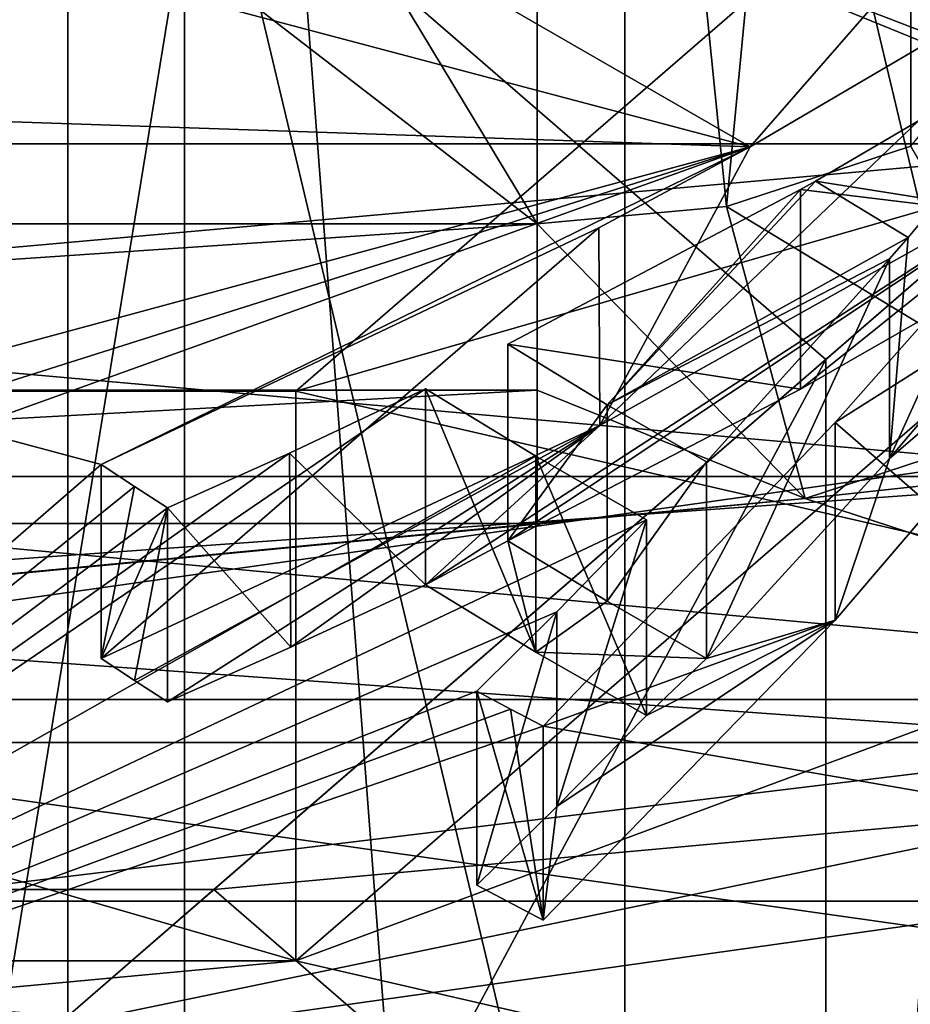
# Model space of a CAD drawing. Header units: millimetres. Extents: x -122 to 122, y -98 to 94.
# Tile 49 of 256: x -66.76 to -62.7, y -53.84 to -49.34. Entities that reach past the tile are written whole.
import ezdxf

# ---------------------------------------------------------------- set-up
doc = ezdxf.new("R2010")
doc.units = ezdxf.units.MM
doc.header["$LTSCALE"] = 26.699852
for name, color, linetype in [('19', 7, 'CONTINUOUS'), ('20', 7, 'CONTINUOUS'), ('21', 7, 'CONTINUOUS'), ('23', 7, 'CONTINUOUS'), ('24', 7, 'CONTINUOUS'), ('2966', 7, 'CONTINUOUS'), ('2969', 7, 'CONTINUOUS'), ('2993', 7, 'CONTINUOUS'), ('3003', 7, 'CONTINUOUS'), ('3018', 7, 'CONTINUOUS'), ('3019', 7, 'CONTINUOUS'), ('3031', 7, 'CONTINUOUS'), ('3041', 7, 'CONTINUOUS'), ('5671', 7, 'CONTINUOUS'), ('5673', 7, 'CONTINUOUS'), ('5675', 7, 'CONTINUOUS'), ('5676', 7, 'CONTINUOUS'), ('5678', 7, 'CONTINUOUS'), ('5682', 7, 'CONTINUOUS'), ('5684', 7, 'CONTINUOUS'), ('5689', 7, 'CONTINUOUS'), ('5736', 7, 'CONTINUOUS'), ('5737', 7, 'CONTINUOUS'), ('5738', 7, 'CONTINUOUS'), ('5739', 7, 'CONTINUOUS'), ('5740', 7, 'CONTINUOUS'), ('5741', 7, 'CONTINUOUS'), ('5742', 7, 'CONTINUOUS'), ('5743', 7, 'CONTINUOUS'), ('5744', 7, 'CONTINUOUS'), ('5745', 7, 'CONTINUOUS'), ('5889', 7, 'CONTINUOUS'), ('5893', 7, 'CONTINUOUS'), ('5896', 7, 'CONTINUOUS'), ('641', 7, 'CONTINUOUS'), ('646', 7, 'CONTINUOUS'), ('649', 7, 'CONTINUOUS'), ('650', 7, 'CONTINUOUS'), ('653', 7, 'CONTINUOUS'), ('654', 7, 'CONTINUOUS'), ('658', 7, 'CONTINUOUS')]:
    doc.layers.add(name, color=color, linetype=linetype)

msp = doc.modelspace()

# ---------------------------------------------------------------- linework, layer by layer
at = {"layer": '19', "color": 7, "linetype": 'Continuous', "true_color": 0xf5f5f5}
for points in [[(-61, -47.1423, -57.6529), (-59.3935, -52.4456, -66.8384), (-65.5004, -51.0395, -64.403), (-61, -47.1423, -57.6529)], [(-59.3935, -52.4456, -66.8384), (-80.6065, -52.4456, -66.8384), (-74.4996, -51.0395, -64.403), (-59.3935, -52.4456, -66.8384)], [(-65.5004, -51.0395, -64.403), (-59.3935, -52.4456, -66.8384), (-74.4996, -51.0395, -64.403), (-65.5004, -51.0395, -64.403)], [(-70, -54.6423, -70.6432), (-80.6065, -52.4456, -66.8384), (-59.3935, -52.4456, -66.8384), (-70, -54.6423, -70.6432)]]:
    msp.add_3dface(points, dxfattribs=at)
at = {"layer": '20', "color": 7, "linetype": 'Continuous', "true_color": 0xf5f5f5}
for points in [[(-61, -49.7404, -56.1529), (-59.3935, -44.4371, -46.9674), (-65.5004, -45.8432, -49.4028), (-61, -49.7404, -56.1529)], [(-59.3935, -55.0436, -65.3384), (-55, -49.7404, -56.1529), (-65.5004, -53.6376, -62.903), (-59.3935, -55.0436, -65.3384)], [(-65.5004, -53.6376, -62.903), (-55, -49.7404, -56.1529), (-61, -49.7404, -56.1529), (-65.5004, -53.6376, -62.903)], [(-80.6065, -55.0436, -65.3384), (-59.3935, -55.0436, -65.3384), (-65.5004, -53.6376, -62.903), (-80.6065, -55.0436, -65.3384)], [(-74.4996, -53.6376, -62.903), (-80.6065, -55.0436, -65.3384), (-65.5004, -53.6376, -62.903), (-74.4996, -53.6376, -62.903)]]:
    msp.add_3dface(points, dxfattribs=at)
at = {"layer": '21', "color": 7, "linetype": 'Continuous', "true_color": 0xf5f5f5}
for points in [[(-70, -54.6423, -70.6432), (-59.3935, -52.4456, -66.8384), (-70, -57.2404, -69.1432), (-70, -54.6423, -70.6432)], [(-59.3935, -52.4456, -66.8384), (-59.3935, -55.0436, -65.3384), (-70, -57.2404, -69.1432), (-59.3935, -52.4456, -66.8384)]]:
    msp.add_3dface(points, dxfattribs=at)
at = {"layer": '23', "color": 7, "linetype": 'Continuous', "true_color": 0xf5f5f5}
msp.add_3dface([(-61, -47.1423, -57.6529), (-61, -49.7404, -56.1529), (-65.5004, -45.8432, -49.4028), (-61, -47.1423, -57.6529)], dxfattribs=at)
at = {"layer": '24', "color": 7, "linetype": 'Continuous', "true_color": 0xf5f5f5}
for points in [[(-61, -47.1423, -57.6529), (-65.5004, -51.0395, -64.403), (-61, -49.7404, -56.1529), (-61, -47.1423, -57.6529)], [(-65.5004, -51.0395, -64.403), (-65.5004, -53.6376, -62.903), (-61, -49.7404, -56.1529), (-65.5004, -51.0395, -64.403)], [(-65.5004, -51.0395, -64.403), (-74.4996, -51.0395, -64.403), (-65.5004, -53.6376, -62.903), (-65.5004, -51.0395, -64.403)], [(-74.4996, -51.0395, -64.403), (-74.4996, -53.6376, -62.903), (-65.5004, -53.6376, -62.903), (-74.4996, -51.0395, -64.403)]]:
    msp.add_3dface(points, dxfattribs=at)
at = {"layer": '2966', "color": 250, "linetype": 'Continuous', "true_color": 0x323232}
for points in [[(-45.5, -56.6423, -74.1073), (-78.5, -52.6423, -67.1791), (-94.5, -56.6423, -74.1073), (-45.5, -56.6423, -74.1073)], [(-61.5, -52.6423, -67.1791), (-78.5, -52.6423, -67.1791), (-45.5, -56.6423, -74.1073), (-61.5, -52.6423, -67.1791)]]:
    msp.add_3dface(points, dxfattribs=at)
at = {"layer": '2969', "color": 250, "linetype": 'Continuous', "true_color": 0x323232}
for points in [[(-94.5, -55.9103, -76.8394), (-94.5, -48.9821, -80.8394), (-45.5, -48.9821, -80.8394), (-94.5, -55.9103, -76.8394)], [(-45.5, -55.9103, -76.8394), (-94.5, -55.9103, -76.8394), (-45.5, -48.9821, -80.8394), (-45.5, -55.9103, -76.8394)]]:
    msp.add_3dface(points, dxfattribs=at)
at = {"layer": '2993', "color": 250, "linetype": 'Continuous', "true_color": 0x323232}
for points in [[(-78.5, -49.9103, -66.4471), (-61.5, -49.9103, -66.4471), (-78.5, -42.9821, -70.4471), (-78.5, -49.9103, -66.4471)], [(-78.5, -42.9821, -70.4471), (-61.5, -49.9103, -66.4471), (-61.5, -42.9821, -70.4471), (-78.5, -42.9821, -70.4471)]]:
    msp.add_3dface(points, dxfattribs=at)
at = {"layer": '3003', "color": 250, "linetype": 'Continuous', "true_color": 0x323232}
for points in [[(-61.5, -49.9103, -66.4471), (-78.5, -49.9103, -66.4471), (-78.5, -51.4279, -66.2473), (-61.5, -49.9103, -66.4471)], [(-61.5, -51.4279, -66.2473), (-61.5, -49.9103, -66.4471), (-78.5, -51.4279, -66.2473), (-61.5, -51.4279, -66.2473)], [(-78.5, -52.6423, -67.1791), (-61.5, -52.6423, -67.1791), (-61.5, -51.4279, -66.2473), (-78.5, -52.6423, -67.1791)], [(-78.5, -52.6423, -67.1791), (-61.5, -51.4279, -66.2473), (-78.5, -51.4279, -66.2473), (-78.5, -52.6423, -67.1791)]]:
    msp.add_3dface(points, dxfattribs=at)
at = {"layer": '3018', "color": 250, "linetype": 'Continuous', "true_color": 0x323232}
for points in [[(-78.5, -52.6423, 67.1791), (-61.5, -52.6423, 67.1791), (-94.5, -56.6423, 74.1073), (-78.5, -52.6423, 67.1791)], [(-94.5, -56.6423, 74.1073), (-61.5, -52.6423, 67.1791), (-45.5, -56.6423, 74.1073), (-94.5, -56.6423, 74.1073)]]:
    msp.add_3dface(points, dxfattribs=at)
at = {"layer": '3019', "color": 250, "linetype": 'Continuous', "true_color": 0x323232}
for points in [[(-94.5, -48.9821, 80.8394), (-94.5, -55.9103, 76.8394), (-45.5, -55.9103, 76.8394), (-94.5, -48.9821, 80.8394)], [(-94.5, -48.9821, 80.8394), (-45.5, -55.9103, 76.8394), (-45.5, -48.9821, 80.8394), (-94.5, -48.9821, 80.8394)]]:
    msp.add_3dface(points, dxfattribs=at)
at = {"layer": '3031', "color": 250, "linetype": 'Continuous', "true_color": 0x323232}
for points in [[(-61.5, -42.9821, 70.4471), (-61.5, -49.9103, 66.4471), (-78.5, -49.9103, 66.4471), (-61.5, -42.9821, 70.4471)], [(-78.5, -42.9821, 70.4471), (-61.5, -42.9821, 70.4471), (-78.5, -49.9103, 66.4471), (-78.5, -42.9821, 70.4471)]]:
    msp.add_3dface(points, dxfattribs=at)
at = {"layer": '3041', "color": 250, "linetype": 'Continuous', "true_color": 0x323232}
for points in [[(-78.5, -49.9103, 66.4471), (-61.5, -49.9103, 66.4471), (-61.5, -51.4279, 66.2473), (-78.5, -49.9103, 66.4471)], [(-78.5, -49.9103, 66.4471), (-61.5, -51.4279, 66.2473), (-78.5, -51.4279, 66.2473), (-78.5, -49.9103, 66.4471)], [(-61.5, -52.6423, 67.1791), (-78.5, -52.6423, 67.1791), (-78.5, -51.4279, 66.2473), (-61.5, -52.6423, 67.1791)], [(-61.5, -51.4279, 66.2473), (-61.5, -52.6423, 67.1791), (-78.5, -51.4279, 66.2473), (-61.5, -51.4279, 66.2473)]]:
    msp.add_3dface(points, dxfattribs=at)
at = {"layer": '5671', "color": 7, "linetype": 'Continuous', "true_color": 0xf5f5f5}
for points in [[(-57.5559, -53.3652, 68.4313), (-53.7397, -50.5095, 63.485), (-63.1767, -51.5284, 65.2499), (-57.5559, -53.3652, 68.4313)], [(-63.1767, -51.5284, 65.2499), (-53.7397, -50.5095, 63.485), (-61.9841, -51.1385, 64.5745), (-63.1767, -51.5284, 65.2499)], [(-82.4441, -53.3652, 68.4313), (-57.5559, -53.3652, 68.4313), (-63.1767, -51.5284, 65.2499), (-82.4441, -53.3652, 68.4313)], [(-64.4, -51.6423, 65.4471), (-82.4441, -53.3652, 68.4313), (-63.1767, -51.5284, 65.2499), (-64.4, -51.6423, 65.4471)], [(-82.4441, -53.3652, 68.4313), (-64.4, -51.6423, 65.4471), (-75.6, -51.6423, 65.4471), (-82.4441, -53.3652, 68.4313)], [(-76.7362, -55.2722, 71.7343), (-57.5559, -53.3652, 68.4313), (-82.4441, -53.3652, 68.4313), (-76.7362, -55.2722, 71.7343)], [(-63.2638, -55.2722, 71.7343), (-57.5559, -53.3652, 68.4313), (-76.7362, -55.2722, 71.7343), (-63.2638, -55.2722, 71.7343)]]:
    msp.add_3dface(points, dxfattribs=at)
at = {"layer": '5673', "color": 7, "linetype": 'Continuous', "true_color": 0xf5f5f5}
for points in [[(-57.5549, -43.1931, 45.5626), (-63.4276, -49.924, 48.486), (-66.0391, -48.4194, 46.3577), (-57.5549, -43.1931, 45.5626)], [(-63.4276, -49.924, 48.486), (-57.5549, -43.1931, 45.5626), (-61.7623, -48.9471, 48.1061), (-63.4276, -49.924, 48.486)], [(-63.4276, -49.924, 48.486), (-68.2425, -48.6489, 46.2728), (-66.0391, -48.4194, 46.3577), (-63.4276, -49.924, 48.486)], [(-68.2425, -48.6489, 46.2728), (-63.4276, -49.924, 48.486), (-67.5591, -49.7852, 47.4167), (-68.2425, -48.6489, 46.2728)], [(-67.5591, -49.7852, 47.4167), (-63.4276, -49.924, 48.486), (-66.8598, -50.8517, 48.6427), (-67.5591, -49.7852, 47.4167)], [(-63.4276, -49.924, 48.486), (-66.3889, -51.3733, 49.3275), (-67.0043, -51.2094, 49.0273), (-63.4276, -49.924, 48.486)], [(-66.933, -51.034, 48.8369), (-63.4276, -49.924, 48.486), (-67.0043, -51.2094, 49.0273), (-66.933, -51.034, 48.8369)], [(-66.8598, -50.8517, 48.6427), (-63.4276, -49.924, 48.486), (-66.933, -51.034, 48.8369), (-66.8598, -50.8517, 48.6427)], [(-64.1181, -50.2938, 48.6638), (-66.3889, -51.3733, 49.3275), (-63.4276, -49.924, 48.486), (-64.1181, -50.2938, 48.6638)], [(-62.4893, -50.5593, 49.5373), (-60.7227, -53.198, 54.1566), (-63.0401, -51.1816, 50.0603), (-62.4893, -50.5593, 49.5373)], [(-64.4055, -51.3362, 49.7764), (-70, -54.5035, 53.4029), (-64.9095, -51.0285, 49.2648), (-64.4055, -51.3362, 49.7764)], [(-64.9095, -51.0285, 49.2648), (-70, -54.5035, 53.4029), (-65.5297, -51.3213, 49.4516), (-64.9095, -51.0285, 49.2648)], [(-63.0401, -51.1816, 50.0603), (-60.7227, -53.198, 54.1566), (-64.3727, -52.5671, 51.3952), (-63.0401, -51.1816, 50.0603)], [(-66.3889, -51.3733, 49.3275), (-70, -54.5035, 53.4029), (-67.0043, -51.2094, 49.0273), (-66.3889, -51.3733, 49.3275)], [(-65.5297, -51.3213, 49.4516), (-70, -54.5035, 53.4029), (-66.0865, -51.5712, 49.6268), (-65.5297, -51.3213, 49.4516)], [(-63.9014, -51.6254, 50.2987), (-70, -54.5035, 53.4029), (-64.4055, -51.3362, 49.7764), (-63.9014, -51.6254, 50.2987)], [(-66.2364, -51.474, 49.478), (-70, -54.5035, 53.4029), (-66.3889, -51.3733, 49.3275), (-66.2364, -51.474, 49.478)], [(-66.0865, -51.5712, 49.6268), (-70, -54.5035, 53.4029), (-66.2364, -51.474, 49.478), (-66.0865, -51.5712, 49.6268)], [(-64.3103, -52.0452, 50.7046), (-70, -54.5035, 53.4029), (-63.9014, -51.6254, 50.2987), (-64.3103, -52.0452, 50.7046)], [(-64.6752, -52.4069, 51.0742), (-70, -54.5035, 53.4029), (-64.3103, -52.0452, 50.7046), (-64.6752, -52.4069, 51.0742)], [(-64.5214, -52.4892, 51.237), (-70, -54.5035, 53.4029), (-64.6752, -52.4069, 51.0742), (-64.5214, -52.4892, 51.237)], [(-64.3727, -52.5671, 51.3952), (-70, -54.5035, 53.4029), (-64.5214, -52.4892, 51.237), (-64.3727, -52.5671, 51.3952)], [(-60.7227, -53.198, 54.1566), (-70, -54.5035, 53.4029), (-64.3727, -52.5671, 51.3952), (-60.7227, -53.198, 54.1566)]]:
    msp.add_3dface(points, dxfattribs=at)
at = {"layer": '5675', "color": 7, "linetype": 'Continuous', "true_color": 0xf5f5f5}
msp.add_3dface([(-57.5559, -53.3652, 68.4313), (-63.2638, -55.2722, 71.7343), (-57.5549, -55.6381, 67.1181), (-57.5559, -53.3652, 68.4313)], dxfattribs=at)
at = {"layer": '5676', "color": 7, "linetype": 'Continuous', "true_color": 0xf5f5f5}
for points in [[(-62.7077, -50.3382, 49.1987), (-63.1295, -50.081, 48.7578), (-61.8858, -49.352, 48.4651), (-62.7077, -50.3382, 49.1987)], [(-62.7077, -50.3382, 49.1987), (-64.0803, -51.1009, 49.5954), (-63.1295, -50.081, 48.7578), (-62.7077, -50.3382, 49.1987)], [(-63.1295, -50.081, 48.7578), (-64.0803, -51.1009, 49.5954), (-63.1978, -50.1191, 48.775), (-63.1295, -50.081, 48.7578)], [(-64.0803, -51.1009, 49.5954), (-64.534, -50.8247, 49.1344), (-63.1978, -50.1191, 48.775), (-64.0803, -51.1009, 49.5954)], [(-62.7921, -50.4357, 49.2763), (-64.0803, -51.1009, 49.5954), (-62.7077, -50.3382, 49.1987), (-62.7921, -50.4357, 49.2763)], [(-63.6267, -51.3619, 50.0649), (-64.0803, -51.1009, 49.5954), (-62.7921, -50.4357, 49.2763), (-63.6267, -51.3619, 50.0649)], [(-70, -54.5035, 53.4029), (-60.7227, -53.198, 54.1566), (-60.9436, -54.2032, 55.8975), (-70, -54.5035, 53.4029)]]:
    msp.add_3dface(points, dxfattribs=at)
at = {"layer": '5678', "color": 7, "linetype": 'Continuous', "true_color": 0xf5f5f5}
for points in [[(-75.6, -41.6338, 70.0708), (-64.4, -50.2763, 65.0811), (-70.0019, -41.001, 70.4362), (-75.6, -41.6338, 70.0708)], [(-64.4, -50.2763, 65.0811), (-64.4, -41.6338, 70.0708), (-70.0019, -41.001, 70.4362), (-64.4, -50.2763, 65.0811)], [(-75.6, -50.2763, 65.0811), (-64.4, -50.2763, 65.0811), (-75.6, -41.6338, 70.0708), (-75.6, -50.2763, 65.0811)]]:
    msp.add_3dface(points, dxfattribs=at)
at = {"layer": '5682', "color": 7, "linetype": 'Continuous', "true_color": 0xf5f5f5}
for points in [[(-62.7041, -41.4816, 69.3483), (-64.4, -41.6338, 70.0708), (-63.5364, -50.1959, 64.9418), (-62.7041, -41.4816, 69.3483)], [(-62.6948, -49.9207, 64.4653), (-62.7041, -41.4816, 69.3483), (-63.5364, -50.1959, 64.9418), (-62.6948, -49.9207, 64.4653)], [(-62, -49.0763, 63.0026), (-62.7041, -41.4816, 69.3483), (-62.6948, -49.9207, 64.4653), (-62, -49.0763, 63.0026)], [(-64.4, -41.6338, 70.0708), (-64.4, -50.2763, 65.0811), (-63.5364, -50.1959, 64.9418), (-64.4, -41.6338, 70.0708)]]:
    msp.add_3dface(points, dxfattribs=at)
at = {"layer": '5684', "color": 7, "linetype": 'Continuous', "true_color": 0xf5f5f5}
for points in [[(-64.4, -50.2763, 65.0811), (-75.6, -50.2763, 65.0811), (-75.6, -51.0351, 64.9812), (-64.4, -50.2763, 65.0811)], [(-64.4, -51.0351, 64.9812), (-64.4, -50.2763, 65.0811), (-75.6, -51.0351, 64.9812), (-64.4, -51.0351, 64.9812)], [(-75.6, -51.6423, 65.4471), (-64.4, -51.6423, 65.4471), (-64.4, -51.0351, 64.9812), (-75.6, -51.6423, 65.4471)], [(-75.6, -51.6423, 65.4471), (-64.4, -51.0351, 64.9812), (-75.6, -51.0351, 64.9812), (-75.6, -51.6423, 65.4471)]]:
    msp.add_3dface(points, dxfattribs=at)
at = {"layer": '5689', "color": 7, "linetype": 'Continuous', "true_color": 0xf5f5f5}
for points in [[(-61.9841, -51.1385, 64.5745), (-62.6948, -49.9207, 64.4653), (-63.5364, -50.1959, 64.9418), (-61.9841, -51.1385, 64.5745)], [(-64.4, -50.2763, 65.0811), (-63.1767, -51.5284, 65.2499), (-63.5364, -50.1959, 64.9418), (-64.4, -50.2763, 65.0811)], [(-63.1767, -51.5284, 65.2499), (-61.9841, -51.1385, 64.5745), (-63.5364, -50.1959, 64.9418), (-63.1767, -51.5284, 65.2499)], [(-63.1767, -51.5284, 65.2499), (-64.4, -50.2763, 65.0811), (-64.4, -51.0351, 64.9812), (-63.1767, -51.5284, 65.2499)], [(-64.4, -51.6423, 65.4471), (-63.1767, -51.5284, 65.2499), (-64.4, -51.0351, 64.9812), (-64.4, -51.6423, 65.4471)]]:
    msp.add_3dface(points, dxfattribs=at)
at = {"layer": '5736', "color": 7, "linetype": 'Continuous', "true_color": 0xf5f5f5}
for points in [[(-61.3591, -50.1184, 47.9813), (-63.0401, -51.1816, 50.0603), (-63.0405, -52.084, 49.5401), (-61.3591, -50.1184, 47.9813)], [(-62.4893, -50.5593, 49.5373), (-63.0401, -51.1816, 50.0603), (-61.3591, -50.1184, 47.9813), (-62.4893, -50.5593, 49.5373)], [(-63.0401, -51.1816, 50.0603), (-64.3727, -52.5671, 51.3952), (-63.0405, -52.084, 49.5401), (-63.0401, -51.1816, 50.0603)], [(-64.3727, -52.5671, 51.3952), (-64.3727, -53.4528, 50.8839), (-63.0405, -52.084, 49.5401), (-64.3727, -52.5671, 51.3952)]]:
    msp.add_3dface(points, dxfattribs=at)
at = {"layer": '5737', "color": 7, "linetype": 'Continuous', "true_color": 0xf5f5f5}
for points in [[(-64.5214, -52.4892, 51.237), (-64.6752, -52.4069, 51.0742), (-64.3727, -53.4528, 50.8839), (-64.5214, -52.4892, 51.237)], [(-64.3727, -53.4528, 50.8839), (-64.6752, -52.4069, 51.0742), (-64.6752, -53.2919, 50.5632), (-64.3727, -53.4528, 50.8839)], [(-64.3727, -52.5671, 51.3952), (-64.5214, -52.4892, 51.237), (-64.3727, -53.4528, 50.8839), (-64.3727, -52.5671, 51.3952)]]:
    msp.add_3dface(points, dxfattribs=at)
at = {"layer": '5738', "color": 7, "linetype": 'Continuous', "true_color": 0xf5f5f5}
for points in [[(-64.3103, -52.0452, 50.7046), (-63.9014, -51.6254, 50.2987), (-64.3102, -52.934, 50.1912), (-64.3103, -52.0452, 50.7046)], [(-63.9014, -51.6254, 50.2987), (-63.9014, -52.5191, 49.7827), (-64.3102, -52.934, 50.1912), (-63.9014, -51.6254, 50.2987)], [(-64.6752, -52.4069, 51.0742), (-64.3103, -52.0452, 50.7046), (-64.6752, -53.2919, 50.5632), (-64.6752, -52.4069, 51.0742)], [(-64.6752, -53.2919, 50.5632), (-64.3103, -52.0452, 50.7046), (-64.3102, -52.934, 50.1912), (-64.6752, -53.2919, 50.5632)]]:
    msp.add_3dface(points, dxfattribs=at)
at = {"layer": '5739', "color": 7, "linetype": 'Continuous', "true_color": 0xf5f5f5}
for points in [[(-64.4055, -51.3362, 49.7764), (-64.9095, -51.0285, 49.2648), (-64.4056, -52.2296, 49.2605), (-64.4055, -51.3362, 49.7764)], [(-64.9095, -51.0285, 49.2648), (-64.9095, -51.9222, 48.7488), (-64.4056, -52.2296, 49.2605), (-64.9095, -51.0285, 49.2648)], [(-63.9014, -52.5191, 49.7827), (-64.4055, -51.3362, 49.7764), (-64.4056, -52.2296, 49.2605), (-63.9014, -52.5191, 49.7827)], [(-63.9014, -51.6254, 50.2987), (-64.4055, -51.3362, 49.7764), (-63.9014, -52.5191, 49.7827), (-63.9014, -51.6254, 50.2987)]]:
    msp.add_3dface(points, dxfattribs=at)
at = {"layer": '5740', "color": 7, "linetype": 'Continuous', "true_color": 0xf5f5f5}
for points in [[(-64.9095, -51.0285, 49.2648), (-65.5297, -51.3213, 49.4516), (-64.9095, -51.9222, 48.7488), (-64.9095, -51.0285, 49.2648)], [(-65.5297, -51.3213, 49.4516), (-66.0865, -51.5712, 49.6268), (-65.5234, -52.2074, 48.9364), (-65.5297, -51.3213, 49.4516)], [(-64.9095, -51.9222, 48.7488), (-65.5297, -51.3213, 49.4516), (-65.5234, -52.2074, 48.9364), (-64.9095, -51.9222, 48.7488)], [(-66.0865, -51.5712, 49.6268), (-66.0865, -52.4563, 49.1158), (-65.5234, -52.2074, 48.9364), (-66.0865, -51.5712, 49.6268)]]:
    msp.add_3dface(points, dxfattribs=at)
at = {"layer": '5741', "color": 7, "linetype": 'Continuous', "true_color": 0xf5f5f5}
for points in [[(-66.2364, -51.474, 49.478), (-66.3889, -51.3733, 49.3275), (-66.3889, -52.259, 48.8162), (-66.2364, -51.474, 49.478)], [(-66.0865, -51.5712, 49.6268), (-66.2364, -51.474, 49.478), (-66.3889, -52.259, 48.8162), (-66.0865, -51.5712, 49.6268)], [(-66.0865, -51.5712, 49.6268), (-66.3889, -52.259, 48.8162), (-66.2364, -52.3593, 48.9668), (-66.0865, -51.5712, 49.6268)], [(-66.0865, -52.4563, 49.1158), (-66.0865, -51.5712, 49.6268), (-66.2364, -52.3593, 48.9668), (-66.0865, -52.4563, 49.1158)]]:
    msp.add_3dface(points, dxfattribs=at)
at = {"layer": '5742', "color": 7, "linetype": 'Continuous', "true_color": 0xf5f5f5}
for points in [[(-63.4276, -49.924, 48.486), (-61.7623, -48.9471, 48.1061), (-64.1144, -51.1961, 48.1408), (-63.4276, -49.924, 48.486)], [(-61.7623, -48.9471, 48.1061), (-61.7623, -49.8796, 47.5677), (-64.1144, -51.1961, 48.1408), (-61.7623, -48.9471, 48.1061)], [(-64.1181, -50.2938, 48.6638), (-63.4276, -49.924, 48.486), (-64.1144, -51.1961, 48.1408), (-64.1181, -50.2938, 48.6638)], [(-66.3889, -51.3733, 49.3275), (-64.1181, -50.2938, 48.6638), (-66.3889, -52.259, 48.8162), (-66.3889, -51.3733, 49.3275)], [(-66.3889, -52.259, 48.8162), (-64.1181, -50.2938, 48.6638), (-64.1144, -51.1961, 48.1408), (-66.3889, -52.259, 48.8162)]]:
    msp.add_3dface(points, dxfattribs=at)
at = {"layer": '5743', "color": 7, "linetype": 'Continuous', "true_color": 0xf5f5f5}
for points in [[(-61.8858, -49.352, 48.4651), (-63.1295, -50.081, 48.7578), (-61.8858, -50.2789, 47.93), (-61.8858, -49.352, 48.4651)], [(-63.1295, -50.081, 48.7578), (-63.1978, -50.1191, 48.775), (-61.8858, -50.2789, 47.93), (-63.1295, -50.081, 48.7578)], [(-63.1978, -50.1191, 48.775), (-64.534, -50.8247, 49.1344), (-63.1979, -51.0297, 48.2493), (-63.1978, -50.1191, 48.775)], [(-61.8858, -50.2789, 47.93), (-63.1978, -50.1191, 48.775), (-63.1979, -51.0297, 48.2493), (-61.8858, -50.2789, 47.93)], [(-64.534, -50.8247, 49.1344), (-64.534, -51.7218, 48.6164), (-63.1979, -51.0297, 48.2493), (-64.534, -50.8247, 49.1344)]]:
    msp.add_3dface(points, dxfattribs=at)
at = {"layer": '5744', "color": 7, "linetype": 'Continuous', "true_color": 0xf5f5f5}
for points in [[(-64.534, -50.8247, 49.1344), (-64.0803, -51.1009, 49.5954), (-64.534, -51.7218, 48.6164), (-64.534, -50.8247, 49.1344)], [(-64.534, -51.7218, 48.6164), (-64.0803, -51.1009, 49.5954), (-64.0803, -51.9978, 49.0775), (-64.534, -51.7218, 48.6164)], [(-64.0803, -51.1009, 49.5954), (-63.6267, -51.3619, 50.0649), (-64.0803, -51.9978, 49.0775), (-64.0803, -51.1009, 49.5954)], [(-63.6267, -51.3619, 50.0649), (-63.6267, -52.259, 49.5469), (-64.0803, -51.9978, 49.0775), (-63.6267, -51.3619, 50.0649)]]:
    msp.add_3dface(points, dxfattribs=at)
at = {"layer": '5745', "color": 7, "linetype": 'Continuous', "true_color": 0xf5f5f5}
for points in [[(-62.7077, -50.3382, 49.1987), (-61.8858, -49.352, 48.4651), (-62.7925, -51.3459, 48.7514), (-62.7077, -50.3382, 49.1987)], [(-61.8858, -49.352, 48.4651), (-61.8858, -50.2789, 47.93), (-62.7925, -51.3459, 48.7514), (-61.8858, -49.352, 48.4651)], [(-62.7921, -50.4357, 49.2763), (-62.7077, -50.3382, 49.1987), (-62.7925, -51.3459, 48.7514), (-62.7921, -50.4357, 49.2763)], [(-63.6267, -51.3619, 50.0649), (-62.7921, -50.4357, 49.2763), (-63.6267, -52.259, 49.5469), (-63.6267, -51.3619, 50.0649)], [(-63.6267, -52.259, 49.5469), (-62.7921, -50.4357, 49.2763), (-62.7925, -51.3459, 48.7514), (-63.6267, -52.259, 49.5469)]]:
    msp.add_3dface(points, dxfattribs=at)
at = {"layer": '5889', "color": 7, "linetype": 'Continuous', "true_color": 0xf5f5f5}
for points in [[(-61.7623, -49.8796, 47.5677), (-64.9095, -51.9222, 48.7488), (-64.1144, -51.1961, 48.1408), (-61.7623, -49.8796, 47.5677)], [(-64.9095, -51.9222, 48.7488), (-61.7623, -49.8796, 47.5677), (-64.534, -51.7218, 48.6164), (-64.9095, -51.9222, 48.7488)], [(-64.534, -51.7218, 48.6164), (-61.7623, -49.8796, 47.5677), (-63.1979, -51.0297, 48.2493), (-64.534, -51.7218, 48.6164)], [(-61.7623, -49.8796, 47.5677), (-61.8858, -50.2789, 47.93), (-63.1979, -51.0297, 48.2493), (-61.7623, -49.8796, 47.5677)], [(-61.3591, -50.1184, 47.9813), (-63.0405, -52.084, 49.5401), (-62.7925, -51.3459, 48.7514), (-61.3591, -50.1184, 47.9813)], [(-61.8858, -50.2789, 47.93), (-61.3591, -50.1184, 47.9813), (-62.7925, -51.3459, 48.7514), (-61.8858, -50.2789, 47.93)], [(-66.2364, -52.3593, 48.9668), (-66.3889, -52.259, 48.8162), (-64.1144, -51.1961, 48.1408), (-66.2364, -52.3593, 48.9668)], [(-66.0865, -52.4563, 49.1158), (-66.2364, -52.3593, 48.9668), (-64.1144, -51.1961, 48.1408), (-66.0865, -52.4563, 49.1158)], [(-65.5234, -52.2074, 48.9364), (-66.0865, -52.4563, 49.1158), (-64.1144, -51.1961, 48.1408), (-65.5234, -52.2074, 48.9364)], [(-64.9095, -51.9222, 48.7488), (-65.5234, -52.2074, 48.9364), (-64.1144, -51.1961, 48.1408), (-64.9095, -51.9222, 48.7488)], [(-63.0405, -52.084, 49.5401), (-63.6267, -52.259, 49.5469), (-62.7925, -51.3459, 48.7514), (-63.0405, -52.084, 49.5401)], [(-64.4056, -52.2296, 49.2605), (-64.9095, -51.9222, 48.7488), (-64.534, -51.7218, 48.6164), (-64.4056, -52.2296, 49.2605)], [(-64.4056, -52.2296, 49.2605), (-64.534, -51.7218, 48.6164), (-64.0803, -51.9978, 49.0775), (-64.4056, -52.2296, 49.2605)], [(-63.6267, -52.259, 49.5469), (-64.4056, -52.2296, 49.2605), (-64.0803, -51.9978, 49.0775), (-63.6267, -52.259, 49.5469)], [(-63.0405, -52.084, 49.5401), (-64.3727, -53.4528, 50.8839), (-64.3102, -52.934, 50.1912), (-63.0405, -52.084, 49.5401)], [(-63.9014, -52.5191, 49.7827), (-63.0405, -52.084, 49.5401), (-64.3102, -52.934, 50.1912), (-63.9014, -52.5191, 49.7827)], [(-63.0405, -52.084, 49.5401), (-63.9014, -52.5191, 49.7827), (-63.6267, -52.259, 49.5469), (-63.0405, -52.084, 49.5401)], [(-63.9014, -52.5191, 49.7827), (-64.4056, -52.2296, 49.2605), (-63.6267, -52.259, 49.5469), (-63.9014, -52.5191, 49.7827)], [(-64.3727, -53.4528, 50.8839), (-64.6752, -53.2919, 50.5632), (-64.3102, -52.934, 50.1912), (-64.3727, -53.4528, 50.8839)]]:
    msp.add_3dface(points, dxfattribs=at)
at = {"layer": '5893', "color": 7, "linetype": 'Continuous', "true_color": 0xf5f5f5}
for points in [[(-66.0095, -41.9544, -52.6671), (-73.9905, -41.9544, -52.6671), (-66.0095, -90.8021, -24.4649), (-66.0095, -41.9544, -52.6671)], [(-66.0095, -90.8021, -24.4649), (-73.9905, -41.9544, -52.6671), (-73.9905, -90.8021, -24.4649), (-66.0095, -90.8021, -24.4649)], [(-62.019, -45.4103, -58.6529), (-66.0095, -41.9544, -52.6671), (-62.019, -94.258, -30.4506), (-62.019, -45.4103, -58.6529)], [(-62.019, -94.258, -30.4506), (-66.0095, -41.9544, -52.6671), (-66.0095, -90.8021, -24.4649), (-62.019, -94.258, -30.4506)]]:
    msp.add_3dface(points, dxfattribs=at)
at = {"layer": '5896', "color": 7, "linetype": 'Continuous', "true_color": 0xf5f5f5}
for points in [[(-66.0095, -48.8661, -64.6386), (-62.019, -45.4103, -58.6529), (-66.0095, -97.7139, -36.4364), (-66.0095, -48.8661, -64.6386)], [(-62.019, -45.4103, -58.6529), (-62.019, -94.258, -30.4506), (-66.0095, -97.7139, -36.4364), (-62.019, -45.4103, -58.6529)], [(-73.9905, -48.8661, -64.6386), (-66.0095, -48.8661, -64.6386), (-73.9905, -97.7139, -36.4364), (-73.9905, -48.8661, -64.6386)], [(-73.9905, -97.7139, -36.4364), (-66.0095, -48.8661, -64.6386), (-66.0095, -97.7139, -36.4364), (-73.9905, -97.7139, -36.4364)]]:
    msp.add_3dface(points, dxfattribs=at)
at = {"layer": '641', "color": 7, "linetype": 'Continuous', "true_color": 0xf5f5f5}
for points in [[(-61.75, -49.7404, -56.1529), (-65.875, -46.168, -49.9654), (-58, -49.7404, -56.1529), (-61.75, -49.7404, -56.1529)], [(-58, -49.7404, -56.1529), (-65.875, -46.168, -49.9654), (-59.6088, -46.74, -50.956), (-58, -49.7404, -56.1529)], [(-65.875, -53.3127, -62.3404), (-61.75, -49.7404, -56.1529), (-59.6088, -52.7408, -61.3497), (-65.875, -53.3127, -62.3404)], [(-80.3912, -52.7408, -61.3497), (-74.125, -53.3127, -62.3404), (-64, -54.9365, -65.1529), (-80.3912, -52.7408, -61.3497)], [(-76, -54.9365, -65.1529), (-80.3912, -52.7408, -61.3497), (-64, -54.9365, -65.1529), (-76, -54.9365, -65.1529)], [(-64, -54.9365, -65.1529), (-65.875, -53.3127, -62.3404), (-59.6088, -52.7408, -61.3497), (-64, -54.9365, -65.1529)], [(-74.125, -53.3127, -62.3404), (-65.875, -53.3127, -62.3404), (-64, -54.9365, -65.1529), (-74.125, -53.3127, -62.3404)]]:
    msp.add_3dface(points, dxfattribs=at)
at = {"layer": '646', "color": 7, "linetype": 'Continuous', "true_color": 0xf5f5f5}
for points in [[(-64, -56.2789, -40.3779), (-66.942, -43.9307, -45.5457), (-66.9421, -55.1937, -39.043), (-64, -56.2789, -40.3779)], [(-64, -56.2789, -40.3779), (-64, -44.5442, -47.1529), (-66.942, -43.9307, -45.5457), (-64, -56.2789, -40.3779)], [(-64, -44.5442, -47.1529), (-64, -56.2789, -40.3779), (-61.0572, -56.8925, -41.9855), (-64, -44.5442, -47.1529)], [(-61.0572, -45.6297, -48.4881), (-64, -44.5442, -47.1529), (-61.0572, -56.8925, -41.9855), (-61.0572, -45.6297, -48.4881)]]:
    msp.add_3dface(points, dxfattribs=at)
at = {"layer": '649', "color": 7, "linetype": 'Continuous', "true_color": 0xf5f5f5}
msp.add_3dface([(-63.0825, -60.321, -50.0441), (-63.0825, -50.8944, -55.4866), (-66.5413, -53.8897, -60.6747), (-63.0825, -60.321, -50.0441)], dxfattribs=at)
at = {"layer": '650', "color": 7, "linetype": 'Continuous', "true_color": 0xf5f5f5}
for points in [[(-66.5413, -57.3257, -44.856), (-73.4587, -57.3257, -44.856), (-66.5413, -47.899, -50.2985), (-66.5413, -57.3257, -44.856)], [(-66.5413, -47.899, -50.2985), (-73.4587, -57.3257, -44.856), (-73.4587, -47.899, -50.2985), (-66.5413, -47.899, -50.2985)], [(-63.0825, -50.8944, -55.4866), (-66.5413, -57.3257, -44.856), (-66.5413, -47.899, -50.2985), (-63.0825, -50.8944, -55.4866)], [(-63.0825, -50.8944, -55.4866), (-63.0825, -60.321, -50.0441), (-66.5413, -57.3257, -44.856), (-63.0825, -50.8944, -55.4866)]]:
    msp.add_3dface(points, dxfattribs=at)
at = {"layer": '653', "color": 7, "linetype": 'Continuous', "true_color": 0xf5f5f5}
for points in [[(-65.875, -46.168, -49.9654), (-61.75, -49.7404, -56.1529), (-66.5413, -47.899, -50.2985), (-65.875, -46.168, -49.9654)], [(-61.75, -49.7404, -56.1529), (-63.0825, -50.8944, -55.4866), (-66.5413, -47.899, -50.2985), (-61.75, -49.7404, -56.1529)]]:
    msp.add_3dface(points, dxfattribs=at)
at = {"layer": '654', "color": 7, "linetype": 'Continuous', "true_color": 0xf5f5f5}
for points in [[(-61.75, -49.7404, -56.1529), (-65.875, -53.3127, -62.3404), (-63.0825, -50.8944, -55.4866), (-61.75, -49.7404, -56.1529)], [(-63.0825, -50.8944, -55.4866), (-65.875, -53.3127, -62.3404), (-66.5413, -53.8897, -60.6747), (-63.0825, -50.8944, -55.4866)], [(-65.875, -53.3127, -62.3404), (-74.125, -53.3127, -62.3404), (-66.5413, -53.8897, -60.6747), (-65.875, -53.3127, -62.3404)], [(-74.125, -53.3127, -62.3404), (-73.4587, -53.8897, -60.6747), (-66.5413, -53.8897, -60.6747), (-74.125, -53.3127, -62.3404)]]:
    msp.add_3dface(points, dxfattribs=at)
at = {"layer": '658', "color": 7, "linetype": 'Continuous', "true_color": 0xf5f5f5}
msp.add_3dface([(-64, -54.9365, -65.1529), (-59.6088, -52.7408, -61.3497), (-61.058, -54.323, -63.5457), (-64, -54.9365, -65.1529)], dxfattribs=at)

doc.saveas('drawing.dxf')
